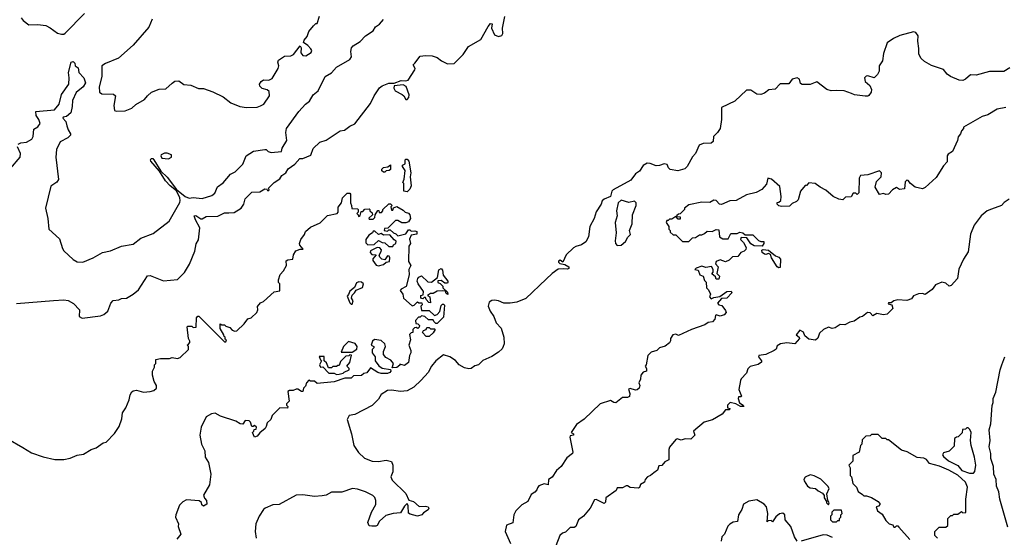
# Model space of a CAD drawing. Extents: x 1861455 to 2058065, y 200073 to 437907.
# Tile 123 of 256: x 1981906 to 1989452, y 275982 to 279950. Entities that reach past the tile are written whole.
import ezdxf

# ---------------------------------------------------------------- set-up
doc = ezdxf.new("R2010")
doc.units = 0

msp = doc.modelspace()

# ---------------------------------------------------------------- linework, layer by layer
at = {"layer": '0CON05XD'}
for points in [[(1981916.2, 279965), (1981932.5, 279942.5), (1981975, 279910), (1982044.1, 279914.1), (1982105, 279906.7), (1982138.8, 279888.8), (1982195, 279846.2), (1982225, 279840), (1982245, 279840), (1982255, 279846.2), (1982403, 279997)], [(1981880, 277775), (1982165, 277798.3), (1982245, 277801.1), (1982276.6, 277796.6), (1982317.5, 277775), (1982363.3, 277725), (1982362.5, 277675), (1982385, 277662.5), (1982525, 277678.8), (1982550.7, 277689.3), (1982580, 277715), (1982603.3, 277776.7), (1982621.7, 277798.3), (1982665, 277803.3), (1982685, 277813.3), (1982725, 277814), (1982776.2, 277845), (1982815, 277880), (1982885, 277986.7), (1982905, 277990), (1983008.3, 277948.3), (1983115, 277958), (1983169.1, 278010.9), (1983208, 278075), (1983248.8, 278175), (1983258.3, 278231.7), (1983277, 278263), (1983287.1, 278355), (1983252.5, 278415), (1983243.6, 278446.4), (1983255, 278448.1), (1983295, 278424.2), (1983305, 278424), (1983335, 278441.2), (1983425, 278443.1), (1983475, 278470), (1983509.7, 278469.7), (1983548.9, 278471.1), (1983603.8, 278505), (1983623.3, 278536.7), (1983635, 278576), (1983685, 278628), (1983745, 278631.2), (1983785, 278653.3), (1983800, 278650), (1983805, 278640), (1983815, 278640), (1983817, 278647), (1983810, 278655), (1983855, 278702.5), (1983899.3, 278730.7), (1983913.6, 278756.4), (1983946.7, 278775), (1983964.1, 278805.9), (1984015, 278843.3), (1984052.5, 278885), (1984075, 278886.7), (1984138.3, 278911.7), (1984155, 278962.5), (1984205, 279010), (1984255, 279027.5), (1984363, 279097), (1984395, 279102.5), (1984436, 279134), (1984475, 279152.5), (1984593.6, 279306.4), (1984622.5, 279365), (1984663.6, 279426.4), (1984685, 279442.5), (1984735, 279463.3), (1984775, 279462.5), (1984830, 279485), (1984865, 279480), (1984882.5, 279487.5), (1984934.3, 279565), (1984937, 279577), (1984922.5, 279605), (1984933, 279617), (1984975, 279670), (1985015, 279676.7), (1985068, 279672), (1985105, 279661.2), (1985139.4, 279635), (1985185, 279611.3), (1985235, 279613.8), (1985305, 279682.5), (1985345, 279743.8), (1985441.2, 279798.8), (1985495, 279897.5), (1985515, 279920), (1985527, 279917), (1985521.2, 279885), (1985545.4, 279835), (1985575, 279820.3), (1985602, 279828), (1985609.7, 279845), (1985606, 279884), (1985623.6, 279975)], [(1981894.3, 278995.7), (1981915, 279005.8), (1981958.7, 279011.3), (1981998.8, 279035), (1982008.8, 279055), (1982015, 279110), (1982045, 279127.5), (1982062.5, 279155), (1982053.6, 279183.6), (1982032.5, 279215), (1982030, 279245), (1982171.7, 279258.3), (1982208.7, 279301.3), (1982225, 279377.5), (1982282.5, 279455), (1982286, 279505), (1982280, 279545), (1982300, 279625), (1982315, 279630), (1982327, 279617), (1982330, 279595), (1982355, 279580), (1982360, 279545), (1982396.7, 279505), (1982410, 279465), (1982392, 279435), (1982337.5, 279392.5), (1982309.4, 279330.6), (1982308.9, 279285), (1982296.7, 279235), (1982265, 279208), (1982238.3, 279201.7), (1982237.5, 279195), (1982259.8, 279169.8), (1982267.5, 279135), (1982276.6, 279106.6), (1982296.2, 279075), (1982293.8, 279065), (1982275.5, 279044.5), (1982216.4, 279013.6), (1982188.1, 278955), (1982181.9, 278895), (1982202.5, 278725), (1982191.2, 278705), (1982145, 278673.3), (1982104.2, 278504.2), (1982121.4, 278425), (1982129.2, 278345), (1982210.7, 278270.7), (1982234, 278195), (1982245, 278177.5), (1982315, 278112.5), (1982345, 278093.3), (1982389.3, 278090.7), (1982470, 278125), (1982540, 278165), (1982601.7, 278178.3), (1982685, 278213.3), (1982775, 278230), (1982834.3, 278275.7), (1982928.8, 278311.2), (1983051.2, 278405), (1983132.4, 278547.6), (1983136.5, 278565), (1983133.3, 278585), (1983108.1, 278638.1), (1983058.5, 278675), (1983023.2, 278715), (1982977.7, 278787.7), (1982911.5, 278865), (1982908.2, 278875), (1982913.4, 278886.6), (1982925, 278886.7), (1982935, 278875.5), (1982987.7, 278787.7), (1983035, 278742.9), (1983108.3, 278648.3), (1983173.9, 278593.9), (1983205, 278582.5), (1983235, 278587.5), (1983305, 278579.2), (1983378.3, 278601.7), (1983400.5, 278619.5), (1983421.7, 278668.3), (1983465, 278698.8), (1983521.2, 278765), (1983556.2, 278783.8), (1983616.9, 278843.1), (1983641.1, 278905), (1983697.7, 278942.3), (1983784.1, 278954.1), (1983795, 278953.8), (1983810.2, 278940.2), (1983832.6, 278932.6), (1983911.7, 278938.3), (1983918.1, 278965), (1983952.5, 279025), (1983945.9, 279085.9), (1983950, 279115), (1984045, 279246.2), (1984097, 279303), (1984125.9, 279324.1), (1984155, 279373.3), (1984193.3, 279405), (1984247.5, 279515), (1984295, 279542.5), (1984333.3, 279585), (1984436.2, 279643.8), (1984448.6, 279665), (1984443.9, 279706.1), (1984450, 279735), (1984460.5, 279749.5), (1984515, 279783.3), (1984555, 279826.7), (1984614.2, 279865.8), (1984633.8, 279895), (1984663.3, 279915), (1984695, 279952.5)], [(1982920, 279955), (1982895, 279893.3), (1982775.7, 279754.3), (1982664.1, 279655.9), (1982562.5, 279615), (1982535, 279597.5), (1982534, 279515), (1982514.3, 279434.3), (1982517.5, 279395), (1982535, 279382.5), (1982625, 279380), (1982640, 279365), (1982627, 279293), (1982632.5, 279255), (1982645, 279247.5), (1982715, 279252.5), (1982765, 279272.5), (1982795, 279300), (1982863, 279337), (1982885, 279367.5), (1982916.4, 279393.6), (1982973.6, 279416.4), (1983025, 279420), (1983075, 279462.5), (1983095, 279477.5), (1983125, 279480), (1983163, 279453), (1983217, 279447), (1983275, 279422.5), (1983315, 279422.5), (1983386.7, 279396.7), (1983465, 279357.5), (1983525, 279312.5), (1983593.6, 279283.6), (1983645, 279277.5), (1983725, 279280), (1983751.7, 279288.3), (1983776.4, 279303.6), (1983820, 279365), (1983818.3, 279398.3), (1983801.7, 279411.7), (1983763, 279423), (1983745, 279440), (1983743.8, 279455), (1983756.7, 279475), (1983775, 279488.8), (1983815, 279487.5), (1983840.4, 279499.6), (1983887.8, 279575), (1983890.6, 279595), (1983883.8, 279625), (1983890.5, 279639.5), (1983935, 279670), (1983985, 279672.5), (1984005, 279682.5), (1984055, 279750), (1984062.5, 279735), (1984060, 279695), (1984074.5, 279674.5), (1984097.6, 279672.4), (1984140.4, 279699.6), (1984145.6, 279715), (1984137.8, 279727.8), (1984115, 279751.9), (1984080, 279775), (1984086.4, 279793.6), (1984109.5, 279820.5), (1984121.7, 279858.3), (1984157, 279903), (1984175, 279920), (1984185, 279920), (1984203.6, 279976.4)], [(1989495, 279580.6), (1989448.3, 279551.7), (1989338.4, 279551.6), (1989235.3, 279524.7), (1989192.6, 279527.4), (1989155, 279492.9), (1989135, 279482.9), (1989106.8, 279486.8), (1989038.8, 279515), (1989015, 279532.5), (1988987.1, 279567.1), (1988895, 279598.5), (1988839.8, 279629.8), (1988815, 279651.4), (1988796.4, 279685), (1988798.3, 279728.3), (1988788.6, 279785), (1988791.2, 279825), (1988775, 279851.2), (1988755, 279856.7), (1988651.2, 279828.8), (1988603.9, 279806.1), (1988555, 279772.5), (1988525, 279690), (1988518, 279635), (1988494, 279595), (1988491.8, 279555), (1988481.3, 279528.7), (1988454.7, 279505.3), (1988405, 279518.7), (1988393.3, 279516.7), (1988381.7, 279505), (1988386.8, 279475), (1988422.3, 279445), (1988433.8, 279415), (1988431.5, 279395), (1988415, 279370), (1988405, 279363.5), (1988385, 279363.1), (1988305, 279374.5), (1988281.4, 279385), (1988225, 279403.8), (1988165, 279408), (1988125, 279403.3), (1988092.5, 279415), (1988015, 279473.8), (1987965, 279452.9), (1987902, 279452), (1987890.8, 279460.8), (1987883.1, 279495), (1987865.4, 279505.4), (1987827.5, 279495), (1987800.7, 279459.3), (1987735, 279458.1), (1987695, 279416.2), (1987647.7, 279412.3), (1987615, 279387.5), (1987585.9, 279375.9), (1987555, 279378.6), (1987509.3, 279409.3), (1987475, 279410.8), (1987385.8, 279324.2), (1987284.2, 279275.8), (1987284.3, 279184.3), (1987273.3, 279115), (1987253.5, 279085), (1987222.2, 279055), (1987220, 279015), (1987205, 279003.8), (1987145, 279001.9), (1987113.1, 278986.9), (1987086.2, 278925), (1987061.5, 278898.5), (1987021.4, 278825), (1987003.4, 278806.6), (1986950.6, 278790.6), (1986891.4, 278801.4), (1986878.8, 278815), (1986869.3, 278839.3), (1986846, 278846), (1986808.3, 278831.7), (1986785, 278830), (1986737, 278847), (1986715, 278848.8), (1986685, 278831.2), (1986655, 278787.5), (1986625, 278768.8), (1986589.5, 278720.5), (1986454, 278645), (1986444.2, 278635), (1986434, 278595), (1986385, 278572.9), (1986370, 278560), (1986361.4, 278535), (1986322.8, 278477.2), (1986308.6, 278425), (1986276, 278365), (1986265.5, 278285), (1986245, 278247.1), (1986211.2, 278225), (1986167.8, 278212.2), (1986150, 278200), (1986093.2, 278146.8), (1986068.3, 278091.7), (1986047, 278107), (1986035, 278100), (1986035, 278090), (1986045, 278080), (1986085, 278073.8), (1986113.3, 278055), (1986115, 278043.3), (1986105, 278036.2), (1986075, 278041.1), (1986032.6, 278037.4), (1985987.1, 278005), (1985940.3, 277959.7), (1985785, 277811.9), (1985715, 277785.6), (1985665, 277775.6), (1985615.6, 277775.6), (1985575, 277795.6), (1985545, 277800.8), (1985525, 277798), (1985503.8, 277785), (1985497.5, 277755), (1985512, 277715), (1985539.2, 277675), (1985558, 277625), (1985596.7, 277585), (1985616.4, 277516.4), (1985618, 277465), (1985612, 277445), (1985604.2, 277425.8), (1985575, 277401.2), (1985525, 277366.7), (1985455, 277336.7), (1985422.5, 277305), (1985394.3, 277295.7), (1985365, 277276), (1985346.9, 277273.1), (1985315, 277281.4), (1985274.5, 277304.5), (1985245, 277336.2), (1985202.5, 277365), (1985155, 277380.8), (1985095.7, 277335), (1985062.5, 277295), (1985036.7, 277245), (1984983.2, 277186.8), (1984926.3, 277133.7), (1984875, 277105.7), (1984825, 277099.2), (1984755, 277110), (1984725, 277106.9), (1984675, 277076), (1984655, 277040), (1984607.9, 276992.1), (1984475, 276923.3), (1984430, 276915), (1984416.7, 276885), (1984448.8, 276775), (1984466.2, 276685), (1984503, 276633), (1984549.5, 276589.5), (1984605.9, 276565.9), (1984655, 276564), (1984715, 276573.8), (1984755, 276562.5), (1984766, 276535), (1984765.9, 276484.1), (1984751.4, 276445), (1984759.5, 276419.5), (1984865, 276316.7), (1984887, 276267), (1984925, 276256.7), (1984968.3, 276218.3), (1985015, 276221.2), (1985036.7, 276215), (1985042.5, 276205), (1985036.7, 276193.3), (1985000, 276170), (1984987.5, 276155), (1984955, 276144.3), (1984898.3, 276158.3), (1984885, 276167.5), (1984883.3, 276223.3), (1984875, 276240), (1984855, 276220), (1984825, 276170), (1984767, 276163), (1984712.3, 276147.7), (1984663.3, 276105), (1984645, 276073.3), (1984635, 276067.5), (1984605, 276067.5), (1984585, 276070), (1984573.8, 276095), (1984601.2, 276175), (1984636, 276234), (1984636.2, 276265), (1984627.5, 276287.5), (1984612.5, 276302.5), (1984555, 276330), (1984495, 276352), (1984455.9, 276355.9), (1984375, 276328), (1984295, 276327.1), (1984254.4, 276305.6), (1984225, 276299.4), (1984165, 276294.4), (1984076.8, 276306.8), (1984025, 276304.2), (1983895.6, 276234.4), (1983845, 276230), (1983787.5, 276205), (1983774, 276196), (1983740, 276145), (1983716.7, 276085), (1983711.2, 276025), (1983717.5, 275975)], [(1984875, 279337.5), (1984887.3, 279352.7), (1984890, 279375), (1984868.1, 279438.1), (1984845, 279450.8), (1984776.4, 279443.6), (1984772.5, 279425), (1984783.7, 279403.7), (1984836.8, 279376.8), (1984850.8, 279365), (1984865, 279337.5), (1984875, 279337.5)], [(1989465, 279276.7), (1989396.7, 279263.3), (1989325, 279220), (1989281.7, 279208.3), (1989140, 279125), (1989140, 279115), (1989123, 279097), (1989117.5, 279075), (1989098.3, 279051.7), (1989092.5, 279025), (1989055, 278940), (1989020.7, 278919.3), (1989013, 278907), (1989015, 278860), (1988985, 278830), (1988929.3, 278740.7), (1988846.4, 278663.6), (1988825, 278652.5), (1988770, 278665), (1988733.6, 278693.6), (1988716.4, 278716.4), (1988705, 278720), (1988693.6, 278706.4), (1988686.7, 278653.3), (1988648.3, 278648.3), (1988625, 278662.5), (1988595, 278646.7), (1988565, 278613.3), (1988545, 278610), (1988525, 278616.7), (1988495, 278610), (1988462.5, 278665), (1988471.7, 278708.3), (1988508.8, 278745), (1988511.2, 278775), (1988495, 278790), (1988405, 278760), (1988350, 278755), (1988340, 278735), (1988338.3, 278621.7), (1988325, 278610), (1988315, 278620), (1988295, 278620), (1988278.3, 278591.7), (1988235, 278590), (1988215, 278570), (1988183, 278573), (1988140, 278595), (1988085, 278642.5), (1988040, 278665), (1988003.3, 278693.3), (1987955, 278700), (1987935, 278680), (1987925, 278680), (1987890, 278635), (1987871.7, 278568.3), (1987860, 278555), (1987825, 278540), (1987805, 278520), (1987745, 278517.5), (1987723.3, 278523.3), (1987710, 278535), (1987711.7, 278548.3), (1987725, 278550), (1987740, 278565), (1987742.5, 278595), (1987730.7, 278670.7), (1987667.3, 278727.3), (1987640, 278735), (1987630.5, 278689.5), (1987595, 278647.5), (1987550, 278625), (1987475, 278607.5), (1987397, 278563), (1987348.3, 278561.7), (1987285, 278532.5), (1987270, 278535), (1987243.6, 278563.6), (1987225, 278567.5), (1987195, 278547.5), (1987135, 278550), (1987035, 278530), (1987000, 278505), (1987000, 278495), (1986968.3, 278461.7), (1986955, 278460), (1986941.7, 278448.3), (1986940, 278440), (1986968.3, 278438.3), (1986968.3, 278421.7), (1986951.7, 278421.7), (1986935, 278440), (1986905, 278420), (1986885, 278420), (1986875, 278410), (1986865, 278410), (1986860, 278395), (1986880, 278365), (1986880, 278345), (1986890, 278335), (1986891.7, 278321.7), (1986915, 278300), (1986935, 278300), (1986985, 278250), (1987035, 278250), (1987063, 278277), (1987085, 278280), (1987115, 278300), (1987135, 278300), (1987155, 278310), (1987175, 278330), (1987213, 278327), (1987245, 278342.5), (1987265, 278340), (1987270, 278285), (1987295, 278270), (1987335, 278270), (1987355, 278310), (1987405, 278310), (1987425, 278320), (1987447, 278317), (1987465, 278300), (1987525, 278300), (1987541.7, 278281.7), (1987568.3, 278258.3), (1987585, 278250), (1987608.3, 278248.3), (1987610, 278235), (1987597, 278213), (1987535, 278217.5), (1987510.7, 278230.7), (1987478.3, 278278.3), (1987435, 278280), (1987430, 278265), (1987453, 278243), (1987473, 278203), (1987470.7, 278189.3), (1987457.5, 278175), (1987432.5, 278165), (1987410, 278135), (1987368.3, 278131.7), (1987343, 278107), (1987315, 278092.5), (1987275, 278110), (1987244.1, 278095.9), (1987238.3, 278078.3), (1987260, 278055), (1987250, 278005), (1987270, 277985), (1987265, 277960), (1987245, 277960), (1987238.3, 277978.3), (1987211.7, 278001.7), (1987220, 278015), (1987220, 278035), (1987207, 278057), (1987165, 278051.2), (1987135, 278061.2), (1987090, 278045), (1987080, 278035), (1987105, 278030), (1987117.5, 277995), (1987143.8, 277983.8), (1987155, 277950), (1987167, 277937), (1987170, 277895), (1987185, 277880), (1987200, 277845), (1987192.5, 277825), (1987205, 277810), (1987225, 277820), (1987271.7, 277828.3), (1987325, 277866.7), (1987358, 277868), (1987363.8, 277855), (1987325.8, 277814.2), (1987285, 277812.5), (1987253, 277777), (1987263, 277763), (1987288.3, 277758.3), (1987315, 277720), (1987320, 277705), (1987305, 277687.5), (1987275, 277677.5), (1987245, 277687.5), (1987238.3, 277681.7), (1987233.8, 277655), (1987215, 277633.3), (1987182.7, 277627.3), (1987158.1, 277611.9), (1987055.9, 277574.1), (1986955, 277530), (1986935, 277538.8), (1986912.5, 277535), (1986893, 277507), (1986893, 277487), (1986885, 277472.5), (1986851.7, 277448.3), (1986810, 277435), (1986790, 277415), (1986745, 277400), (1986720, 277375), (1986707.5, 277305), (1986700, 277295), (1986710, 277275), (1986710, 277255), (1986685, 277247.5), (1986667.5, 277225), (1986663.3, 277195), (1986650, 277165), (1986657.5, 277145), (1986653.3, 277125), (1986638.3, 277111.7), (1986625, 277108.8), (1986585, 277122.5), (1986571.7, 277118.3), (1986582.5, 277085), (1986580, 277060), (1986565, 277053.3), (1986525, 277052.5), (1986475, 277013.3), (1986460, 277015), (1986435, 277030), (1986355, 277006.2), (1986231.7, 276888.3), (1986173, 276847), (1986132.5, 276785), (1986150, 276775), (1986150, 276765), (1986125, 276760), (1986121.2, 276748.8), (1986146.2, 276635), (1986142.5, 276625), (1986098.3, 276591.7), (1986055.9, 276524.1), (1986020, 276495), (1985986.4, 276443.6), (1985957.5, 276425), (1985955, 276383.3), (1985925, 276392.5), (1985885, 276377.5), (1985875, 276360), (1985870, 276345), (1985853, 276327), (1985825, 276310), (1985800, 276255), (1985755, 276230), (1985707.5, 276185), (1985692.5, 276155), (1985685, 276092.5), (1985637.5, 276075), (1985627.5, 276025), (1985667.5, 275935)], [(1981835, 278810), (1981910, 278895), (1981912.9, 278925), (1981889.2, 278975)], [(1983045, 278883.3), (1983070, 278895), (1983070, 278915), (1983035, 278927.5), (1983015, 278926.7), (1982990, 278915), (1982987.5, 278905), (1982995, 278887.5), (1983045, 278883.3)], [(1984875, 278630), (1984850, 278635), (1984850, 278695), (1984842.5, 278702.5), (1984851.7, 278728.3), (1984860, 278795), (1984840, 278825), (1984840, 278835), (1984860, 278845), (1984860, 278875), (1984865, 278880), (1984875, 278880), (1984887.5, 278865), (1984902.5, 278775), (1984897.5, 278745), (1984906.7, 278675), (1984895, 278650), (1984875, 278630)], [(1984705, 278780), (1984695, 278780), (1984681.7, 278791.7), (1984680, 278805), (1984695, 278817.5), (1984727.5, 278822.5), (1984748.3, 278838.3), (1984748.3, 278801.7), (1984737, 278793), (1984715, 278790), (1984705, 278780)], [(1981815, 276736.9), (1981929.2, 276669.2), (1981995, 276630), (1982085, 276597.9), (1982175, 276577.8), (1982245, 276577.1), (1982292.4, 276587.6), (1982345, 276612.1), (1982395, 276618.9), (1982454.3, 276655), (1982491.4, 276668.6), (1982544.7, 276705.3), (1982568.5, 276711.5), (1982632.2, 276777.8), (1982667.8, 276832.2), (1982689.1, 276890.9), (1982692.9, 276935), (1982718.8, 276975), (1982743.5, 277035), (1982751.5, 277075), (1982764, 277096), (1982775, 277105.6), (1982800.9, 277109.1), (1982855, 277095.4), (1982905, 277098.4), (1982933.1, 277106.9), (1982954, 277125), (1982953.8, 277145), (1982936.7, 277175), (1982922.5, 277225), (1982922.5, 277255), (1982940, 277285), (1982940, 277305), (1982950, 277315), (1982950, 277345), (1982985, 277352.5), (1983055, 277352.5), (1983075, 277360), (1983115, 277352.5), (1983135, 277360), (1983198.3, 277421.7), (1983200, 277445), (1983190, 277455), (1983198.3, 277461.7), (1983210, 277475), (1983210, 277485), (1983200, 277505), (1983190, 277595), (1983195, 277600), (1983225, 277600), (1983235, 277590), (1983258.3, 277591.7), (1983260, 277665), (1983271.7, 277678.3), (1983278.3, 277678.3), (1983475, 277480), (1983485, 277480), (1983490, 277495), (1983481.7, 277501.7), (1983480, 277515), (1983471.7, 277521.7), (1983470, 277535), (1983443, 277583), (1983441.7, 277618.3), (1983455, 277610), (1983475, 277610), (1983485, 277600), (1983515, 277590), (1983535, 277570), (1983555, 277562.5), (1983570, 277565), (1983625, 277617.5), (1983653.6, 277656.4), (1983680, 277665), (1983722.5, 277705), (1983730, 277725), (1983728.3, 277751.7), (1983750.7, 277779.3), (1983775, 277790), (1983855, 277862.5), (1983898.3, 277871.7), (1983900, 277925), (1983890, 277935), (1983890, 277955), (1983903, 277997), (1983927.5, 278025), (1983950, 278065), (1983948.3, 278101.7), (1983960.7, 278109.3), (1984000, 278115), (1984003, 278147), (1984023.3, 278176.7), (1984055, 278190), (1984078.3, 278191.7), (1984051.7, 278221.7), (1984050, 278235), (1984060, 278265), (1984087.7, 278302.3), (1984096.7, 278325), (1984135, 278358.8), (1984208.3, 278391.7), (1984265, 278450), (1984340, 278465), (1984346.7, 278475), (1984347.5, 278512.5), (1984372.5, 278545), (1984380, 278585), (1984415, 278620), (1984435, 278620), (1984441.7, 278611.7), (1984440, 278545), (1984450, 278525), (1984451.7, 278501.7), (1984495, 278500), (1984500, 278495), (1984500, 278475), (1984490, 278465), (1984500, 278455), (1984501.7, 278441.7), (1984515, 278450), (1984521.7, 278478.3), (1984535, 278480), (1984551.7, 278498.3), (1984585, 278500), (1984590, 278495), (1984590, 278485), (1984608.3, 278468.3), (1984610, 278455), (1984581.7, 278428.3), (1984585, 278420), (1984615, 278420), (1984627, 278433), (1984630, 278455), (1984651.7, 278488.3), (1984658.3, 278488.3), (1984661.7, 278471.7), (1984678.3, 278471.7), (1984690, 278485), (1984690, 278495), (1984735, 278537.5), (1984747, 278537), (1984760, 278525), (1984750, 278515), (1984755, 278490), (1984765, 278490), (1984771.7, 278508.3), (1984795, 278517.5), (1984845, 278490), (1984860, 278475), (1984885, 278467.5), (1984896.7, 278455), (1984900, 278425), (1984885, 278400), (1984865, 278392.5), (1984835, 278392.5), (1984805, 278410), (1984785, 278410), (1984728.3, 278351.7), (1984701.7, 278348.3), (1984700, 278335), (1984725, 278330), (1984735, 278340), (1984745, 278340), (1984770, 278315), (1984788.3, 278308.3), (1984805, 278292.5), (1984865, 278307.5), (1984885, 278340), (1984895, 278340), (1984905, 278330), (1984935, 278332.5), (1984950, 278325), (1984950, 278305), (1984905, 278297.5), (1984893.6, 278266.4), (1984900, 278235), (1984887.5, 278215), (1984886.4, 278096.4), (1984902.5, 278065), (1984887.5, 278035), (1984890, 277995), (1984867.5, 277905), (1984830, 277885), (1984822.5, 277875), (1984842.5, 277845), (1984847.5, 277815), (1984915, 277757.5), (1984929.3, 277760.7), (1984955, 277787.5), (1984965, 277780), (1984988.3, 277778.3), (1984990, 277765), (1984980, 277755), (1984985, 277720), (1985045, 277720), (1985085, 277682.5), (1985105, 277690), (1985127, 277713), (1985135, 277760), (1985145, 277770), (1985155, 277770), (1985161.7, 277761.7), (1985155, 277670), (1985105, 277620), (1985095, 277620), (1985080, 277635), (1985075, 277650), (1985038.3, 277648.3), (1985010, 277675), (1984985, 277680), (1984975, 277670), (1984961.7, 277668.3), (1984940, 277645), (1984941.7, 277621.7), (1984958.3, 277618.3), (1984970, 277605)], [(1986485, 278220), (1986515, 278222.5), (1986549.3, 278250.7), (1986567, 278283), (1986587, 278303), (1986580, 278335), (1986600, 278385), (1986602.5, 278455), (1986630, 278525), (1986630, 278545), (1986617.5, 278557.5), (1986575, 278547.5), (1986515, 278566.5), (1986493.6, 278545), (1986480.8, 278485), (1986483.8, 278445), (1986470, 278395), (1986476.7, 278315), (1986470, 278255), (1986472.5, 278235), (1986485, 278220)], [(1989490, 278575), (1989450.7, 278549.3), (1989430, 278525), (1989355, 278497.5), (1989320, 278485), (1989273.6, 278446.4), (1989220, 278375), (1989192.5, 278305), (1989175, 278170), (1989140, 278115), (1989103, 278037), (1989092.5, 277965), (1989045, 277912.5), (1989028.3, 277908.3), (1989005, 277930), (1988973, 277937), (1988925, 277917.5), (1988898, 277882), (1988846.4, 277843.6), (1988825, 277850), (1988795, 277848.8), (1988755, 277832.5), (1988740.7, 277809.3), (1988705, 277796.7), (1988635, 277802), (1988606.1, 277793.9), (1988585, 277780), (1988565, 277780), (1988561.7, 277771.7), (1988590, 277765), (1988597.5, 277735), (1988555, 277692.5), (1988525, 277687.5), (1988475, 277696.7), (1988445, 277680), (1988425, 277702.5), (1988402.5, 277705), (1988365, 277673.3), (1988345, 277670), (1988301.7, 277638.3), (1988268.3, 277631.7), (1988229.3, 277610.7), (1988195, 277612.5), (1988155, 277586.7), (1988133.3, 277583.3), (1988105, 277592.5), (1988066.4, 277573.6), (1988035, 277547.5), (1988022.7, 277507.3), (1988005, 277494.2), (1987955, 277500), (1987923.3, 277526.7)], [(1984765, 278210), (1984770, 278225), (1984787.5, 278235), (1984791.7, 278251.7), (1984775, 278262.5), (1984741.7, 278301.7), (1984695, 278297.5), (1984675, 278310), (1984655, 278302.5), (1984628.3, 278328.3), (1984615, 278330), (1984610, 278315), (1984582.3, 278297.7), (1984557.5, 278265), (1984558.3, 278238.3), (1984573, 278223), (1984622.5, 278227.5), (1984655, 278257.5), (1984683, 278243), (1984705, 278240), (1984735, 278210), (1984765, 278210)], [(1984655, 278063.3), (1984695, 278072.5), (1984715, 278090), (1984740, 278095), (1984742.5, 278125), (1984736.4, 278136.4), (1984725, 278140), (1984705, 278110), (1984680, 278115), (1984665, 278130), (1984660, 278145), (1984677, 278173), (1984677.5, 278185), (1984665, 278200), (1984645, 278202.5), (1984593.3, 278176.7), (1984592.5, 278165), (1984605, 278150), (1984638.3, 278148.3), (1984613, 278117), (1984612.5, 278105), (1984637, 278067), (1984655, 278063.3)], [(1987725, 278047.5), (1987712.5, 278055), (1987667.5, 278125), (1987660, 278150), (1987645, 278157.5), (1987625, 278150), (1987615, 278153.3), (1987596.7, 278165), (1987595, 278182.5), (1987605, 278187.5), (1987645, 278182.5), (1987699.3, 278139.3), (1987725, 278130), (1987736.7, 278115), (1987735, 278050), (1987725, 278047.5)], [(1985055, 277780), (1985041.7, 277781.7), (1985020, 277805), (1985015, 277820), (1985005, 277820), (1984995, 277810), (1984980, 277815), (1984980, 277835), (1984998.3, 277841.7), (1985000, 277865), (1984960, 277925), (1984952.5, 277945), (1984957.5, 277965), (1984963.6, 277976.4), (1984985, 277987.5), (1985035, 277940), (1985061.7, 277938.3), (1985107.5, 277972.5), (1985118.3, 278031.7), (1985135, 278042.5), (1985145, 278030), (1985151.2, 277991.2), (1985186.7, 277945), (1985187.5, 277935), (1985185, 277930), (1985165, 277930), (1985135, 277950), (1985111.7, 277948.3), (1985110, 277935), (1985128.3, 277928.3), (1985148.3, 277908.3), (1985150, 277895), (1985185, 277860), (1985187, 277843), (1985175, 277850), (1985170, 277870), (1985145, 277872.5), (1985105, 277870), (1985075, 277850), (1985055, 277850), (1985030, 277835), (1985050, 277825), (1985055, 277780)], [(1984455, 277770), (1984462.5, 277795), (1984450, 277815), (1984453, 277837), (1984472.5, 277855), (1984483.3, 277876.7), (1984533, 277897), (1984540, 277925), (1984525, 277937.5), (1984505, 277940), (1984486.7, 277933.3), (1984473, 277897), (1984435, 277870), (1984426.7, 277843.3), (1984415, 277830), (1984435, 277780), (1984445, 277770), (1984455, 277770)], [(1984970, 277605), (1984968.3, 277591.7), (1984957, 277583), (1984945, 277590), (1984931.7, 277588.3), (1984920, 277575), (1984918.3, 277551.7), (1984905, 277550), (1984893.6, 277536.4), (1984901.2, 277495), (1984887.5, 277455), (1984903.3, 277415), (1984903.3, 277395), (1984893.3, 277375), (1984885, 277322.5), (1984855, 277300), (1984820, 277310), (1984818.3, 277301.7), (1984795, 277282.5), (1984761.7, 277281.7), (1984770, 277315), (1984749.3, 277339.3), (1984710.7, 277360.7), (1984693, 277383), (1984693.3, 277405), (1984708.8, 277445), (1984703.3, 277465), (1984675, 277490), (1984625, 277497.5), (1984610, 277485), (1984600, 277455), (1984620, 277445), (1984620, 277435), (1984608.3, 277421.7), (1984607.5, 277395), (1984630, 277365), (1984630, 277335), (1984657, 277297), (1984685, 277277.5), (1984748.3, 277268.3), (1984750, 277255), (1984742.5, 277245), (1984725, 277236.7), (1984675, 277237.5), (1984650, 277245), (1984595, 277280), (1984566.4, 277243.6), (1984542.5, 277237.5), (1984525, 277222.5), (1984465, 277220), (1984445, 277202.5), (1984397, 277203), (1984315, 277172.5), (1984185, 277160), (1984165, 277180), (1984135, 277180), (1984123, 277187), (1984103, 277167), (1984095, 277140), (1984080, 277125), (1984075, 277100), (1984065, 277100), (1984037.5, 277117.5), (1984025, 277117.5), (1984001.7, 277108.3), (1983973, 277107), (1983961.7, 277098.3), (1983970, 277025), (1983950, 277005), (1983950, 276995), (1983960, 276985), (1983958.3, 276971.7), (1983900, 276975), (1983840, 276915), (1983830, 276885), (1983801.7, 276858.3), (1983795, 276830), (1983787.5, 276815), (1983746.1, 276783.9), (1983725, 276757.5), (1983705, 276750), (1983690, 276785), (1983700, 276795), (1983701.7, 276808.3), (1983718.3, 276811.7), (1983720, 276825), (1983705, 276840), (1983695, 276830), (1983685, 276830), (1983673.9, 276863.9), (1983663.9, 276873.9), (1983635, 276876.2), (1983615, 276850), (1983595, 276851.2), (1983561.7, 276871.7), (1983445, 276911.2), (1983405, 276932.5), (1983375, 276928), (1983334.4, 276905.6), (1983296.2, 276825), (1983286.7, 276765), (1983298.8, 276695), (1983324, 276645), (1983328, 276595), (1983353.8, 276555), (1983370, 276465), (1983361.2, 276385), (1983314, 276305), (1983321.2, 276281.2), (1983337.5, 276265), (1983340, 276235), (1983315, 276220), (1983301.7, 276231.7), (1983298.3, 276248.3), (1983281.7, 276261.7), (1983185, 276270), (1983155, 276253.3), (1983130.9, 276229.1), (1983102, 276155), (1983100, 276135), (1983123.3, 276085), (1983121.2, 276065), (1983141.2, 276005), (1983111.3, 275968.7)], [(1985045, 277520), (1985021.7, 277521.7), (1984993, 277553), (1985001.7, 277568.3), (1985020, 277575), (1985025, 277590), (1985045, 277590), (1985055, 277580), (1985085, 277580), (1985090, 277575), (1985075, 277550), (1985045, 277520)], [(1987923.3, 277526.7), (1987912.5, 277555), (1987885, 277570), (1987857.5, 277535), (1987880, 277515), (1987881.2, 277505), (1987846.7, 277465), (1987785, 277473.3), (1987736.1, 277463.9), (1987710.7, 277449.3), (1987702.5, 277425), (1987687.5, 277415), (1987625, 277384), (1987570, 277375), (1987567.5, 277365), (1987590, 277335), (1987590, 277325), (1987565, 277307.5), (1987505, 277290), (1987487, 277273), (1987475, 277240), (1987435, 277197.5), (1987430, 277185), (1987417.5, 277115), (1987437.5, 277065), (1987431.7, 277058.3), (1987415, 277057.5), (1987412, 277045), (1987422.7, 277012.7), (1987450, 276995), (1987456.7, 276983.3), (1987430, 276985), (1987395.6, 277005.6), (1987350, 277015), (1987330, 276995), (1987330, 276975), (1987348.3, 276968.3), (1987345, 276960), (1987315, 276960), (1987290, 276925), (1987215, 276883.3), (1987152.5, 276865), (1987070, 276795), (1987080, 276765), (1987050, 276735), (1987005, 276736.7), (1986975, 276727.5), (1986945, 276736.7), (1986935, 276732.5), (1986886.1, 276673.9), (1986880, 276655), (1986880, 276575), (1986850.7, 276559.3), (1986827, 276533), (1986805, 276530), (1986793, 276497), (1986765, 276476.7), (1986740, 276455), (1986717.5, 276445), (1986700, 276425), (1986693.3, 276405), (1986664, 276386), (1986655, 276362.5), (1986645, 276357.5), (1986585, 276363.3), (1986565, 276377.5), (1986553, 276377), (1986525, 276360), (1986485, 276360), (1986478.3, 276341.7), (1986397.5, 276285), (1986395, 276250), (1986385, 276240), (1986325, 276272.5), (1986311.7, 276268.3), (1986277.5, 276205), (1986226.7, 276145), (1986188.8, 276115), (1986167.5, 276065), (1986155, 276056.7), (1986125, 276056), (1986088.3, 276021.7), (1986065, 276013.3), (1986046.7, 275995), (1986014.2, 275915.8)], [(1984455, 277400), (1984490, 277425), (1984492.5, 277445), (1984477, 277467), (1984425, 277482.5), (1984387.5, 277445), (1984370, 277400), (1984455, 277400)], [(1984335, 277230), (1984355, 277232.5), (1984385, 277240), (1984391.7, 277248.3), (1984430, 277265), (1984430, 277275), (1984412.5, 277295), (1984437, 277323), (1984448.3, 277378.3), (1984435, 277380), (1984427.5, 277372.5), (1984405, 277370), (1984365, 277330), (1984355, 277300), (1984345, 277300), (1984335, 277290), (1984305, 277290), (1984295, 277280), (1984271.7, 277281.7), (1984258.3, 277318.3), (1984240, 277335), (1984238.3, 277368.3), (1984201.7, 277368.3), (1984211.7, 277341.7), (1984220, 277335), (1984202.5, 277305), (1984210, 277285), (1984228.3, 277288.3), (1984275, 277240), (1984315, 277240), (1984335, 277230)], [(1989478.6, 276058.6), (1989418.4, 276275), (1989411.1, 276331.1), (1989393.3, 276375), (1989390.5, 276425), (1989370.8, 276465), (1989369.2, 276525), (1989349.2, 276585), (1989348.7, 276625), (1989335.4, 276675), (1989343.2, 276725), (1989336.5, 276805), (1989348.1, 276851.9), (1989358.2, 276991.8), (1989366.7, 277015), (1989367.8, 277045), (1989386.3, 277093.7), (1989420, 277265), (1989433.6, 277303.6), (1989455.5, 277365)], [(1989215, 276474.2), (1989226.2, 276485), (1989233.3, 276535), (1989223.3, 276595), (1989197.5, 276685), (1989192.5, 276725), (1989197.5, 276785), (1989188.3, 276808.3), (1989175, 276820), (1989165, 276820), (1989155, 276810), (1989131.7, 276808.3), (1989128.3, 276781.7), (1989098.3, 276751.7), (1989085, 276750), (1989071.7, 276738.3), (1989068.3, 276681.7), (1989028.3, 276641.7), (1988985, 276630), (1988978.8, 276615), (1988985, 276600), (1989025, 276568.8), (1989095, 276533.3), (1989127.5, 276495), (1989184.4, 276474.4), (1989215, 276474.2)], [(1988940, 275975), (1988920, 275995), (1988920, 276025), (1988951.7, 276058.3), (1989005, 276060), (1989018.3, 276071.7), (1989020, 276125), (1989041.7, 276148.3), (1989055, 276150), (1989065, 276160), (1989095, 276160), (1989125, 276180), (1989135, 276170), (1989158.3, 276171.7), (1989157.5, 276275), (1989170, 276365), (1989153.8, 276405), (1989095, 276458.8), (1989027.7, 276497.7), (1988955, 276527.5), (1988878.3, 276548.3), (1988855, 276577.5), (1988835, 276587.5), (1988785, 276592.5), (1988707, 276637), (1988665, 276650), (1988565, 276730), (1988555, 276730), (1988545, 276740), (1988515, 276740), (1988485, 276770), (1988435, 276770), (1988425, 276760), (1988391.7, 276758.3), (1988361.7, 276728.3), (1988360, 276695), (1988350, 276685), (1988340, 276635), (1988291.7, 276608.3), (1988290, 276565), (1988260, 276535), (1988270, 276515), (1988270, 276455), (1988280, 276445), (1988290, 276395), (1988320, 276365), (1988331.7, 276331.7), (1988365, 276310), (1988375, 276300), (1988395, 276300), (1988435, 276287.5), (1988486.4, 276256.4), (1988500, 276235), (1988488.3, 276221.7), (1988470, 276215), (1988480, 276185), (1988515, 276160), (1988545, 276110), (1988570, 276085), (1988598.3, 276078.3), (1988605, 276060), (1988615, 276060), (1988625, 276070), (1988635, 276070), (1988645, 276060), (1988727.5, 275965)], [(1988105, 276230), (1988110, 276245), (1988100, 276265), (1988092.5, 276315), (1988110, 276355), (1988098.8, 276375), (1988045, 276426.2), (1987995, 276452.5), (1987965, 276460), (1987925, 276443.3), (1987916.2, 276425), (1987918, 276415), (1987944.4, 276374.4), (1987965, 276360), (1988006.2, 276356.2), (1988025, 276337.5), (1988059.3, 276319.3), (1988071.7, 276301.7), (1988072.5, 276285), (1988090, 276255), (1988090, 276245), (1988105, 276230)], [(1987865, 275953.3), (1987844.1, 275984.1), (1987816.7, 276065), (1987773.3, 276115), (1987770, 276155), (1987755, 276166), (1987728.3, 276161.7), (1987700.5, 276139.5), (1987675, 276100), (1987665, 276110), (1987642.5, 276107.5), (1987635, 276100), (1987638.8, 276165), (1987630, 276215), (1987612.5, 276235), (1987555, 276270), (1987495, 276260), (1987454.1, 276235.9), (1987440, 276195), (1987413.8, 276155), (1987407, 276103), (1987375, 276097.5), (1987348.3, 276081.7), (1987333.9, 276066.1), (1987307.5, 276005), (1987287.5, 275985), (1987283, 275953)], [(1988165, 276100), (1988175, 276110), (1988188.3, 276111.7), (1988190, 276125), (1988200, 276135), (1988200, 276155), (1988210, 276165), (1988205, 276190), (1988145, 276190), (1988130, 276175), (1988130, 276155), (1988120, 276145), (1988120, 276115), (1988135, 276100), (1988165, 276100)], [(1988135, 275980), (1988095, 275997.5), (1988065, 276000), (1987895, 275951.2)]]:
    msp.add_lwpolyline(points, dxfattribs=at)

doc.saveas('drawing.dxf')
